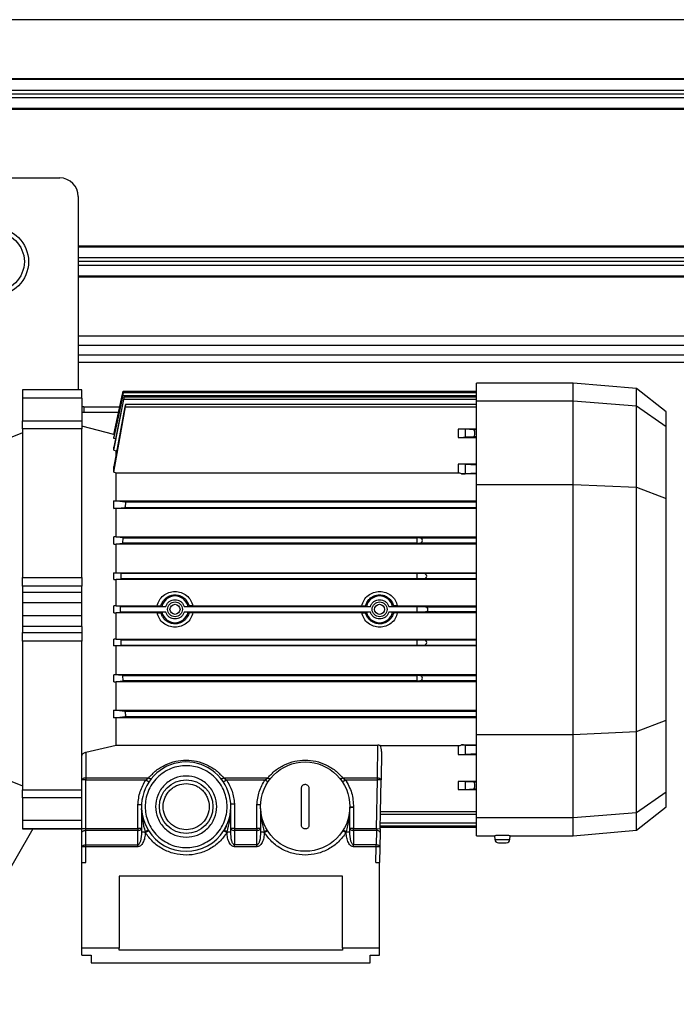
# Model space of a CAD drawing. Header units: millimetres. Extents: x 0 to 420, y 0 to 297.
# Tile 11 of 18: x 153 to 185, y 195 to 242. Entities that reach past the tile are written whole.
import ezdxf

# ---------------------------------------------------------------- set-up
doc = ezdxf.new("R2010")
doc.units = ezdxf.units.MM

msp = doc.modelspace()

# ---------------------------------------------------------------- linework, layer by layer
at = {"color": 7, "linetype": 'Continuous', "lineweight": 25}
for p, q in [((187.1359, 242.3905), (92.8641, 242.3905)), ((187.1359, 239.5498), (92.8641, 239.5498)), ((186.5983, 239.505), (93.4017, 239.505)), ((186.5983, 238.9852), (93.4017, 238.9852)), ((186.5983, 238.806), (93.4017, 238.806)), ((186.5983, 238.6268), (93.4017, 238.6268)), ((187.1359, 238.0622), (92.8641, 238.0622)), ((186.5983, 238.107), (93.4017, 238.107)), ((124.9452, 234.7735), (155.4133, 234.7735)), ((156.3094, 233.8773), (156.3094, 224.5756)), ((187.1359, 231.4847), (156.3094, 231.4847)), ((186.5983, 231.4399), (156.3094, 231.4399)), ((186.5983, 230.9201), (156.3094, 230.9201)), ((186.5983, 230.7409), (156.3094, 230.7409)), ((186.5983, 230.5617), (156.3094, 230.5617)), ((186.5983, 230.0419), (156.3094, 230.0419)), ((187.136, 229.9971), (156.3094, 229.9971)), ((187.136, 227.1564), (156.3094, 227.1564)), ((187.136, 226.7084), (156.3094, 226.7084)), ((156.3094, 226.2603), (209.8974, 226.2603)), ((156.3094, 225.9019), (209.8974, 225.9019)), ((180.1462, 224.8982), (175.4864, 224.8982)), ((175.4864, 224.0449), (175.4864, 224.8982)), ((183.1985, 224.6312), (180.1462, 224.8982)), ((180.1462, 224.0449), (180.1462, 224.8982)), ((156.4886, 224.5756), (153.621, 224.5756)), ((153.621, 224.5756), (153.621, 224.5709)), ((156.4886, 224.5709), (153.621, 224.5709)), ((153.621, 224.5709), (153.621, 224.1726)), ((156.4886, 224.5709), (156.4886, 224.5756)), ((156.4886, 224.1726), (156.4886, 224.5709)), ((158.4654, 224.486), (158.0254, 222.4164)), ((158.0254, 222.4148), (158.4394, 224.363)), ((158.0254, 222.23), (158.4566, 224.3019)), ((158.4484, 224.3019), (158.0254, 222.2939)), ((158.4618, 224.363), (158.4394, 224.363)), ((158.4566, 224.3019), (175.4864, 224.3019)), ((175.4864, 224.486), (158.465, 224.486)), ((175.4864, 224.4249), (158.4778, 224.4249)), ((184.6268, 223.5152), (183.1985, 224.6312)), ((183.1985, 223.8049), (183.1985, 224.6312)), ((156.4886, 224.1726), (153.621, 224.1726)), ((153.621, 224.1726), (153.621, 223.0838)), ((156.4886, 224.1726), (156.4886, 223.0838)), ((156.5782, 223.7512), (156.4886, 223.7437)), ((156.5782, 223.7512), (156.5782, 223.4823)), ((156.5782, 223.7512), (158.3092, 223.7512)), ((158.0254, 221.659), (158.504, 224.0976)), ((158.4874, 224.0976), (158.0254, 221.8065)), ((175.4864, 224.0976), (158.504, 224.0976)), ((175.4864, 224.2206), (158.5201, 224.2206)), ((175.4864, 223.8684), (158.5912, 223.8684)), ((175.4864, 224.0449), (180.1462, 224.0449)), ((175.4864, 220.0198), (175.4864, 224.0449)), ((180.1462, 220.0198), (180.1462, 224.0449)), ((180.1462, 224.0449), (183.1985, 223.8049)), ((183.1985, 219.8882), (183.1985, 223.8049)), ((183.1985, 223.8049), (184.6268, 222.7996)), ((158.252, 223.4823), (156.5782, 223.4823)), ((158.0254, 220.599), (158.5806, 223.7454)), ((158.5561, 223.7454), (158.0254, 220.875)), ((158.5806, 223.7454), (175.4864, 223.7454)), ((184.6268, 222.7996), (184.6268, 223.5152)), ((153.621, 223.0838), (156.4886, 223.0838)), ((153.621, 222.6935), (153.621, 223.0838)), ((156.4886, 223.0838), (156.4886, 222.6935)), ((158.0254, 222.4164), (156.4886, 222.8282)), ((153.621, 222.5009), (152.5457, 222.0665)), ((156.4886, 222.6935), (153.621, 222.6935)), ((153.621, 222.6935), (153.621, 215.5373)), ((156.4886, 215.5373), (156.4886, 222.6935)), ((158.0254, 222.4148), (158.0254, 222.4164)), ((158.0254, 222.4148), (158.0495, 222.4083)), ((175.4864, 222.6755), (174.6081, 222.6755)), ((174.6081, 222.6755), (174.6081, 222.282)), ((174.9449, 222.6709), (174.9449, 222.2867)), ((175.3515, 222.6489), (174.9449, 222.6709)), ((175.4864, 222.6489), (175.3515, 222.6489)), ((184.6268, 219.3396), (184.6268, 222.7996)), ((158.0254, 222.23), (158.0254, 222.2939)), ((158.1063, 222.2077), (158.0254, 222.23)), ((174.6081, 222.282), (175.4864, 222.282)), ((175.3491, 222.3085), (174.9449, 222.2867)), ((175.4864, 222.3085), (175.3491, 222.3085)), ((158.0254, 221.659), (158.0254, 221.8065)), ((158.0254, 221.659), (158.1274, 221.6287)), ((158.1274, 221.444), (158.1274, 221.6287)), ((158.1648, 221.6287), (158.1274, 221.6287)), ((175.4864, 220.9883), (174.6081, 220.9883)), ((174.6081, 220.9883), (174.6081, 220.5635)), ((174.9449, 220.9837), (174.9449, 220.5328)), ((174.9449, 220.9837), (175.4864, 220.9545)), ((158.0254, 220.599), (158.0254, 220.875)), ((158.1274, 220.5635), (158.0254, 220.599)), ((158.1274, 219.2255), (158.1274, 220.5635)), ((174.6081, 220.5635), (158.1274, 220.5635)), ((175.4864, 220.529), (174.7773, 220.529)), ((175.4864, 220.562), (174.9449, 220.5328)), ((175.4864, 220.0198), (180.1462, 220.0198)), ((175.4864, 207.983), (175.4864, 220.0198)), ((180.1462, 207.983), (180.1462, 220.0198)), ((180.1462, 220.0198), (183.1985, 219.8882)), ((183.1985, 208.1146), (183.1985, 219.8882)), ((183.1985, 219.8882), (184.6268, 219.3396)), ((158.0254, 219.2248), (158.1274, 219.2255)), ((158.0254, 218.8558), (158.0254, 219.2248)), ((158.5806, 219.163), (158.0254, 219.2248)), ((158.1274, 219.2255), (175.4864, 219.2255)), ((175.4864, 219.163), (158.5806, 219.163)), ((184.6268, 208.6632), (184.6268, 219.3396)), ((158.0254, 218.8558), (158.5561, 218.9121)), ((158.1274, 218.8551), (158.0254, 218.8558)), ((175.4864, 218.8551), (158.1274, 218.8551)), ((158.1274, 217.4909), (158.1274, 218.8551)), ((158.5561, 218.9121), (175.4864, 218.9121)), ((158.1274, 217.4909), (158.0254, 217.4903)), ((158.4742, 217.4454), (158.0254, 217.4903)), ((158.0254, 217.1466), (158.0254, 217.4903)), ((158.0254, 217.1466), (158.457, 217.1887)), ((158.0254, 217.1466), (158.1274, 217.146)), ((158.1274, 217.4909), (175.4864, 217.4909)), ((175.4864, 217.146), (158.1274, 217.146)), ((158.1274, 215.7631), (158.1274, 217.146)), ((158.457, 217.1887), (158.4742, 217.4454)), ((172.6188, 217.1887), (158.457, 217.1887)), ((158.4742, 217.4454), (172.6188, 217.4454)), ((172.6188, 217.4454), (172.6188, 217.1887)), ((172.7681, 217.4425), (172.6188, 217.4454)), ((172.6188, 217.1887), (172.7681, 217.1916)), ((172.7681, 217.4425), (175.4864, 217.4425)), ((175.4864, 217.1916), (172.7681, 217.1916)), ((158.0254, 215.7626), (158.1274, 215.7631)), ((158.3827, 215.7289), (158.0254, 215.7626)), ((158.0254, 215.4316), (158.0254, 215.7626)), ((158.1274, 215.7631), (175.4864, 215.7631)), ((158.3738, 215.4641), (158.3827, 215.7289)), ((172.6188, 215.7289), (158.3827, 215.7289)), ((172.6188, 215.7289), (172.6188, 215.4641)), ((172.9723, 215.7219), (172.6188, 215.7289)), ((175.4864, 215.7219), (172.9723, 215.7219)), ((153.621, 215.5373), (156.4886, 215.5373)), ((153.621, 215.1115), (153.621, 215.5373)), ((156.4886, 215.5373), (156.4886, 215.1115)), ((158.0254, 215.4316), (158.3738, 215.4641)), ((158.0254, 215.4316), (158.1274, 215.4311)), ((175.4864, 215.4311), (158.1274, 215.4311)), ((158.1274, 214.1656), (158.1274, 215.4311)), ((172.6188, 215.4641), (158.3738, 215.4641)), ((172.9723, 215.471), (172.6188, 215.4641)), ((175.4864, 215.471), (172.9723, 215.471)), ((156.4886, 215.1115), (153.621, 215.1115)), ((153.621, 215.1115), (153.621, 214.8197)), ((156.4886, 214.8197), (153.621, 214.8197)), ((153.621, 214.8197), (153.621, 214.3164)), ((156.4886, 214.8197), (156.4886, 215.1115)), ((156.4886, 214.3164), (156.4886, 214.8197)), ((156.4886, 214.3164), (153.621, 214.3164)), ((153.621, 214.3164), (153.621, 213.6864)), ((156.4886, 213.6864), (156.4886, 214.3164)), ((158.1274, 214.1656), (158.0254, 214.1651)), ((158.3513, 214.135), (158.0254, 214.1651)), ((158.0254, 213.8377), (158.0254, 214.1651)), ((158.0254, 213.8377), (158.3513, 213.8678)), ((158.0254, 213.8377), (158.1274, 213.8372)), ((158.1274, 214.1656), (160.1106, 214.1656)), ((160.1106, 213.8372), (158.1274, 213.8372)), ((158.1274, 212.5717), (158.1274, 213.8372)), ((158.3513, 214.135), (160.5253, 214.135)), ((158.3513, 213.8678), (158.3513, 214.135)), ((160.5253, 213.8678), (158.3513, 213.8678)), ((160.3414, 214.1383), (160.2923, 214.1623)), ((160.2923, 213.8405), (160.3414, 213.8644)), ((161.4131, 214.135), (170.3827, 214.135)), ((170.3827, 213.8678), (161.4131, 213.8678)), ((161.6462, 214.1623), (161.5971, 214.1383)), ((161.5971, 213.8644), (161.6462, 213.8405)), ((161.8278, 214.1656), (169.9679, 214.1656)), ((169.9679, 213.8372), (161.8278, 213.8372)), ((170.1987, 214.1383), (170.1496, 214.1623)), ((170.1496, 213.8405), (170.1987, 213.8644)), ((171.2704, 214.135), (172.6188, 214.135)), ((172.6188, 213.8678), (171.2704, 213.8678)), ((171.5035, 214.1623), (171.4544, 214.1383)), ((171.4544, 213.8644), (171.5035, 213.8405)), ((171.6851, 214.1656), (175.4864, 214.1656)), ((175.4864, 213.8372), (171.6851, 213.8372)), ((172.6188, 214.135), (172.6188, 213.8678)), ((172.6188, 214.135), (173.0335, 214.1268)), ((173.0335, 213.8759), (172.6188, 213.8678)), ((173.0335, 214.1268), (175.4864, 214.1268)), ((175.4864, 213.8759), (173.0335, 213.8759)), ((156.4886, 213.6864), (153.621, 213.6864)), ((153.621, 213.6864), (153.621, 213.183)), ((156.4886, 213.183), (156.4886, 213.6864)), ((156.4886, 213.183), (153.621, 213.183)), ((153.621, 213.183), (153.621, 212.8913)), ((153.621, 212.8913), (156.4886, 212.8913)), ((153.621, 212.4655), (153.621, 212.8913)), ((156.4886, 213.183), (156.4886, 212.8913)), ((156.4886, 212.8913), (156.4886, 212.4655)), ((156.4886, 212.4655), (153.621, 212.4655)), ((153.621, 212.4655), (153.621, 205.3092)), ((156.4886, 206.9657), (156.4886, 212.4655)), ((158.1274, 212.5717), (158.0254, 212.5712)), ((158.3738, 212.5387), (158.0254, 212.5712)), ((158.0254, 212.2402), (158.0254, 212.5712)), ((158.1274, 212.5717), (175.4864, 212.5717)), ((158.3738, 212.5387), (172.6188, 212.5387)), ((158.3827, 212.2739), (158.3738, 212.5387)), ((172.6188, 212.5387), (172.6188, 212.2739)), ((172.6188, 212.5387), (172.9723, 212.5317)), ((172.9723, 212.5317), (175.4864, 212.5317)), ((158.0254, 212.2402), (158.3827, 212.2739)), ((158.1274, 212.2396), (158.0254, 212.2402)), ((175.4864, 212.2396), (158.1274, 212.2396)), ((158.1274, 210.8567), (158.1274, 212.2396)), ((158.3827, 212.2739), (172.6188, 212.2739)), ((172.6188, 212.2739), (172.9723, 212.2809)), ((172.9723, 212.2809), (175.4864, 212.2809)), ((158.1274, 210.8567), (158.0254, 210.8562)), ((158.457, 210.8141), (158.0254, 210.8562)), ((158.0254, 210.5124), (158.0254, 210.8562)), ((158.0254, 210.5124), (158.4742, 210.5574)), ((158.0254, 210.5124), (158.1274, 210.5118)), ((158.1274, 210.8567), (175.4864, 210.8567)), ((175.4864, 210.5118), (158.1274, 210.5118)), ((158.1274, 209.1476), (158.1274, 210.5118)), ((158.457, 210.8141), (172.6188, 210.8141)), ((158.4742, 210.5574), (158.457, 210.8141)), ((172.6188, 210.5574), (158.4742, 210.5574)), ((172.7681, 210.8112), (172.6188, 210.8141)), ((172.6188, 210.8141), (172.6188, 210.5574)), ((172.6188, 210.5574), (172.7681, 210.5603)), ((172.7681, 210.8112), (175.4864, 210.8112)), ((175.4864, 210.5603), (172.7681, 210.5603)), ((158.0254, 209.147), (158.1274, 209.1476)), ((158.0254, 208.778), (158.0254, 209.147)), ((158.5561, 209.0906), (158.0254, 209.147)), ((158.1274, 209.1476), (175.4864, 209.1476)), ((175.4864, 209.0906), (158.5561, 209.0906)), ((158.0254, 208.778), (158.5806, 208.8398)), ((158.1274, 208.7773), (158.0254, 208.778)), ((175.4864, 208.7773), (158.1274, 208.7773)), ((158.1274, 207.4609), (158.1274, 208.7773)), ((158.5806, 208.8398), (175.4864, 208.8398)), ((183.1985, 208.1146), (184.6268, 208.6632)), ((184.6268, 205.2032), (184.6268, 208.6632)), ((180.1462, 207.983), (183.1985, 208.1146)), ((183.1985, 204.1979), (183.1985, 208.1146)), ((175.4864, 207.983), (180.1462, 207.983)), ((175.4864, 203.9579), (175.4864, 207.983)), ((180.1462, 203.9579), (180.1462, 207.983)), ((156.6678, 207.1184), (158.1274, 207.4609)), ((158.1274, 207.4609), (170.7443, 207.4609)), ((170.7168, 205.8883), (170.7443, 207.4609)), ((170.8497, 207.4392), (174.6081, 207.4392)), ((174.6081, 207.4392), (174.6081, 207.0144)), ((174.7773, 207.4738), (175.4864, 207.4738)), ((174.9449, 207.47), (174.9449, 207.0191)), ((174.9449, 207.47), (175.4864, 207.4408)), ((156.4886, 205.7987), (156.4886, 206.9657)), ((156.6678, 207.1184), (156.6678, 205.8883)), ((170.9198, 207.156), (170.896, 205.7955)), ((174.6081, 207.0144), (175.4864, 207.0144)), ((175.4864, 207.0483), (174.9449, 207.0191)), ((152.5457, 205.9363), (153.621, 205.5018)), ((156.6678, 205.7987), (156.4886, 205.7987)), ((156.4886, 203.4447), (156.4886, 205.7987)), ((156.6678, 205.8883), (156.6678, 205.7987)), ((156.6678, 205.8883), (159.7036, 205.8883)), ((156.6678, 203.4447), (156.6678, 205.7987)), ((156.6678, 205.7987), (159.5708, 205.7987)), ((159.5708, 205.7987), (159.7036, 205.8883)), ((159.5708, 205.7987), (159.7197, 205.699)), ((163.2941, 205.699), (163.443, 205.7987)), ((163.3102, 205.8883), (163.443, 205.7987)), ((163.3102, 205.8883), (165.4388, 205.8883)), ((163.443, 205.7987), (165.306, 205.7987)), ((165.306, 205.7987), (165.4388, 205.8883)), ((165.306, 205.7987), (165.4549, 205.699)), ((169.0292, 205.699), (169.1782, 205.7987)), ((169.0453, 205.8883), (169.1782, 205.7987)), ((169.0453, 205.8883), (170.7168, 205.8883)), ((169.1782, 205.7987), (170.7168, 205.7987)), ((170.6758, 203.4447), (170.7168, 205.7987)), ((170.855, 203.4416), (170.896, 205.7955)), ((153.621, 205.3092), (156.4886, 205.3092)), ((153.621, 204.9189), (153.621, 205.3092)), ((167.0628, 203.6064), (167.0628, 205.3986)), ((167.4213, 205.3986), (167.4213, 203.6064)), ((175.4864, 205.7207), (174.6081, 205.7207)), ((174.6081, 205.7207), (174.6081, 205.3273)), ((174.6081, 205.3273), (175.4864, 205.3273)), ((174.9449, 205.7161), (174.9449, 205.3319)), ((174.9449, 205.7161), (175.3491, 205.6943)), ((174.9449, 205.3319), (175.3515, 205.3539)), ((175.3491, 205.6943), (175.4864, 205.6943)), ((175.3515, 205.3539), (175.4864, 205.3539)), ((156.4886, 204.9189), (153.621, 204.9189)), ((153.621, 204.9189), (153.621, 203.8301)), ((184.6268, 205.2032), (183.1985, 204.1979)), ((184.6268, 204.4875), (184.6268, 205.2032)), ((159.1788, 203.4447), (159.1788, 204.5946)), ((159.358, 204.4104), (159.358, 203.2895)), ((163.6536, 203.2895), (163.6536, 204.366)), ((163.8328, 204.639), (163.8328, 203.4447)), ((164.9138, 203.4447), (164.9138, 204.5892)), ((165.093, 204.4158), (165.093, 203.2895)), ((169.5718, 204.4702), (169.3925, 204.4727)), ((169.3925, 203.2895), (169.3925, 204.4702)), ((169.3925, 204.4702), (169.5718, 204.4702)), ((169.5718, 204.4702), (169.5718, 203.4447)), ((183.1985, 203.3716), (184.6268, 204.4875)), ((170.867, 204.1343), (175.4864, 204.1343)), ((175.4864, 204.2573), (170.8692, 204.2573)), ((180.1462, 203.9579), (175.4864, 203.9579)), ((175.4864, 203.1046), (175.4864, 203.9579)), ((183.1985, 204.1979), (180.1462, 203.9579)), ((180.1462, 203.1046), (180.1462, 203.9579)), ((183.1985, 203.3716), (183.1985, 204.1979)), ((154.1176, 203.4272), (149.2439, 194.9857)), ((156.4886, 203.8301), (153.621, 203.8301)), ((153.621, 203.8301), (153.621, 203.4319)), ((156.4886, 203.4319), (153.621, 203.4319)), ((153.621, 203.4319), (153.621, 203.4272)), ((153.621, 203.4272), (156.4886, 203.4272)), ((156.4886, 203.4447), (156.6678, 203.4447)), ((156.6678, 203.3551), (156.6678, 203.4447)), ((156.6678, 203.4447), (159.1788, 203.4447)), ((159.358, 203.4447), (159.1788, 203.4447)), ((159.1788, 203.4447), (159.1788, 203.3551)), ((163.443, 203.5779), (163.3518, 203.3752)), ((163.8328, 203.4447), (163.6536, 203.4447)), ((163.8328, 203.4447), (163.8328, 203.3551)), ((163.8328, 203.4447), (164.9138, 203.4447)), ((165.093, 203.4447), (164.9138, 203.4447)), ((164.9138, 203.4447), (164.9138, 203.3551)), ((169.5718, 203.4447), (169.3925, 203.4447)), ((169.5718, 203.3551), (169.5718, 203.4447)), ((169.5718, 203.4447), (170.6758, 203.4447)), ((170.6758, 203.4447), (170.855, 203.4416)), ((170.8563, 203.5168), (175.4864, 203.5168)), ((170.8573, 203.5779), (175.4864, 203.5779)), ((175.4864, 203.7009), (170.8595, 203.7009)), ((180.1462, 203.1046), (183.1985, 203.3716)), ((156.4886, 202.5726), (156.4886, 203.2655)), ((156.6678, 202.6622), (156.6678, 203.3551)), ((159.1788, 203.3551), (156.6678, 203.3551)), ((159.1788, 202.6622), (159.1788, 203.3551)), ((159.358, 203.2895), (159.5274, 203.2895)), ((159.5274, 203.2895), (159.5369, 203.2584)), ((159.5369, 203.2584), (159.6885, 203.3541)), ((163.3234, 203.3511), (163.4748, 203.2551)), ((163.4853, 203.2895), (163.4748, 203.2551)), ((163.4853, 203.2895), (163.6536, 203.2895)), ((163.8328, 203.3551), (163.8328, 202.6622)), ((164.9138, 203.3551), (163.8328, 203.3551)), ((164.9138, 202.6622), (164.9138, 203.3551)), ((165.093, 203.2895), (165.2625, 203.2895)), ((165.2625, 203.2895), (165.2719, 203.2588)), ((165.2719, 203.2588), (165.4234, 203.3544)), ((169.0619, 203.3564), (169.2136, 203.2609)), ((169.2223, 203.2895), (169.2136, 203.2609)), ((169.2223, 203.2895), (169.3925, 203.2895)), ((169.5718, 203.3551), (169.5718, 202.6622)), ((170.6726, 203.3551), (169.5718, 203.3551)), ((170.6726, 203.3551), (170.6605, 202.6622)), ((170.8518, 203.2624), (170.8397, 202.5695)), ((175.4864, 203.1046), (176.3721, 203.1046)), ((176.3672, 203.1044), (176.375, 202.9265)), ((176.375, 202.9265), (177.1069, 202.9265)), ((177.1069, 202.9265), (177.1146, 203.1044)), ((177.11, 203.1046), (180.1462, 203.1046)), ((156.6678, 202.5726), (156.4886, 202.5726)), ((156.4886, 201.8141), (156.4886, 202.5726)), ((156.6678, 202.5726), (156.6678, 202.6622)), ((156.6678, 202.6622), (159.1788, 202.6622)), ((156.6678, 201.8141), (156.6678, 202.5726)), ((159.1788, 202.5726), (156.6678, 202.5726)), ((159.1788, 202.5726), (159.1788, 202.6622)), ((164.9138, 202.6622), (163.8328, 202.6622)), ((163.8328, 202.5726), (163.8328, 202.6622)), ((164.9138, 202.5726), (163.8328, 202.5726)), ((164.9138, 202.5726), (164.9138, 202.6622)), ((169.5718, 202.5726), (169.5718, 202.6622)), ((170.6605, 202.6622), (169.5718, 202.6622)), ((170.6605, 202.5726), (169.5718, 202.5726)), ((170.6473, 201.8141), (170.6605, 202.5726)), ((170.8397, 202.5695), (170.8265, 201.8141)), ((156.4886, 197.6883), (156.4886, 201.8141)), ((156.4886, 201.8141), (156.6678, 201.8141)), ((170.6473, 201.8141), (170.8265, 201.8141)), ((170.8265, 197.6883), (170.8265, 201.8141)), ((169.0343, 201.151), (158.2809, 201.151)), ((158.2809, 201.151), (158.2809, 197.6883)), ((169.0343, 197.6883), (169.0343, 201.151)), ((158.2809, 197.6883), (156.4886, 197.6883)), ((156.4886, 197.3528), (156.4886, 197.6883)), ((158.2809, 197.5942), (158.2809, 197.6883)), ((170.8265, 197.6883), (169.0343, 197.6883)), ((169.0343, 197.6883), (169.0343, 197.5942)), ((170.8265, 197.3528), (170.8265, 197.6883)), ((156.4886, 197.3528), (156.9367, 197.3528)), ((156.9367, 197.3528), (156.9367, 196.9751)), ((169.0343, 197.5942), (158.2809, 197.5942)), ((170.3785, 197.3528), (170.8265, 197.3528)), ((170.3785, 196.9751), (170.3785, 197.3528)), ((156.9367, 196.9751), (170.3785, 196.9751))]:
    msp.add_line(p, q, dxfattribs=at)
at = {"color": 7, "linetype": 'Continuous', "lineweight": 25, "flags": 128}
for points in [[(156.5782, 223.4823), (156.5258, 223.4772), (156.4886, 223.467)], [(156.4886, 205.7987), (156.4921, 205.8161), (156.5023, 205.833), (156.5188, 205.8484), (156.5411, 205.862), (156.5683, 205.8732), (156.5993, 205.8815), (156.6329, 205.8866), (156.6678, 205.8883)], [(159.7036, 205.8883), (159.7264, 205.8754), (159.7485, 205.865), (159.7696, 205.8574), (159.7891, 205.8527), (159.8065, 205.8511), (159.8214, 205.8525), (159.8335, 205.857), (159.8423, 205.8644)], [(163.1714, 205.8644), (163.1803, 205.857), (163.1924, 205.8525), (163.2073, 205.8511), (163.2247, 205.8527), (163.2442, 205.8574), (163.2652, 205.865), (163.2874, 205.8754), (163.3102, 205.8883)], [(165.4388, 205.8883), (165.4615, 205.8754), (165.4837, 205.865), (165.5048, 205.8574), (165.5243, 205.8527), (165.5417, 205.8511), (165.5566, 205.8525), (165.5686, 205.857), (165.5775, 205.8644)], [(168.9066, 205.8644), (168.9155, 205.857), (168.9275, 205.8525), (168.9424, 205.8511), (168.9598, 205.8527), (168.9793, 205.8574), (169.0004, 205.865), (169.0226, 205.8754), (169.0453, 205.8883)], [(159.1788, 203.3551), (159.2138, 203.3568), (159.2474, 203.3619), (159.2784, 203.3702), (159.3055, 203.3814), (159.3278, 203.3949), (159.3444, 203.4104), (159.3546, 203.4273), (159.358, 203.4447)], [(163.6536, 203.4447), (163.657, 203.4273), (163.6672, 203.4104), (163.6838, 203.3949), (163.7061, 203.3814), (163.7332, 203.3702), (163.7642, 203.3619), (163.7978, 203.3568), (163.8328, 203.3551)], [(164.9138, 203.3551), (164.9487, 203.3568), (164.9824, 203.3619), (165.0133, 203.3702), (165.0405, 203.3814), (165.0628, 203.3949), (165.0793, 203.4104), (165.0895, 203.4273), (165.093, 203.4447)], [(169.3925, 203.4447), (169.396, 203.4273), (169.4062, 203.4104), (169.4227, 203.3949), (169.445, 203.3814), (169.4722, 203.3702), (169.5032, 203.3619), (169.5368, 203.3568), (169.5718, 203.3551)], [(156.4886, 203.2655), (156.4921, 203.283), (156.5023, 203.2998), (156.5188, 203.3153), (156.5411, 203.3289), (156.5683, 203.34), (156.5993, 203.3483), (156.6329, 203.3534), (156.6678, 203.3551)], [(170.8518, 203.2624), (170.8487, 203.28), (170.8386, 203.2971), (170.8222, 203.3129), (170.7999, 203.3269), (170.7727, 203.3385), (170.7416, 203.3473), (170.7078, 203.3529), (170.6726, 203.3551)], [(156.4886, 202.5726), (156.4921, 202.5901), (156.5023, 202.6069), (156.5188, 202.6224), (156.5411, 202.636), (156.5683, 202.6471), (156.5993, 202.6554), (156.6329, 202.6605), (156.6678, 202.6622)]]:
    msp.add_lwpolyline(points, dxfattribs=at)
at = {"color": 7, "linetype": 'Continuous', "lineweight": 25}
for centre, radius in [((152.2769, 230.7409), 1.6354), ((152.2769, 230.7409), 1.4338), ((160.9692, 214.0014), 0.3584), ((170.8265, 214.0014), 0.3584), ((160.9692, 214.0014), 0.242), ((170.8265, 214.0014), 0.242), ((167.2421, 204.5025), 2.1507), ((161.5069, 204.5025), 1.2904)]:
    msp.add_circle(centre, radius, dxfattribs=at)
for centre, radius, start, end in [((155.4133, 233.8773), 0.8961, 0, 90), ((174.6582, 230.8901), 8.6082, 269.66644, 271.90873), ((174.7536, 225.278), 4.7491, 270.2863, 272.30906), ((172.7656, 217.317), 0.1255, 271.12503, 88.87497), ((172.9699, 215.5965), 0.1255, 271.12503, 88.87497), ((160.9692, 214.0014), 0.6426, 12.3046, 167.6954), ((170.8265, 214.0014), 0.6426, 12.3046, 167.6954), ((160.9692, 214.0014), 0.6426, 192.3046, 347.6954), ((170.8265, 214.0014), 0.6426, 192.3046, 347.6954), ((173.031, 214.0014), 0.1255, 271.12503, 88.87497), ((172.9699, 212.4063), 0.1255, 271.12503, 88.87497), ((172.7656, 210.6857), 0.1255, 271.12503, 88.87497), ((174.7536, 202.7248), 4.7491, 87.69094, 89.71371), ((161.5069, 204.5025), 2.1507, 328.62672, 212.27271), ((174.6582, 197.1127), 8.6082, 88.09127, 90.33356), ((169.5718, 204.4702), 0.1792, 179.20588, 180), ((158.7943, 204.5713), 1.4767, 299.76797, 306.40356), ((161.5069, 204.5025), 2.1507, 327.63062, 328.62672), ((164.1371, 204.4373), 1.32, 233.02165, 240.40619), ((164.5206, 204.5858), 1.4936, 299.78479, 306.34841), ((170.0277, 204.6904), 1.6159, 234.01629, 240.10359), ((161.5069, 204.5025), 2.1507, 212.27271, 327.63062), ((176.5541, 202.9343), 0.1792, 182.5, 270), ((176.9278, 202.9343), 0.1792, 270, 357.5)]:
    msp.add_arc(centre, radius, start, end, dxfattribs=at)
for centre, major_axis, ratio, start_param, end_param in [((174.6081, 222.6685), (0.3584, 0), 0.0196477, 0.3490659, 1.5707963), ((175.3491, 222.4787), (0.0014, 0.1703), 0.3638787, 3.1642237, 6.2665488), ((174.6081, 220.9813), (0.3584, 0), 0.0196477, 0.3490659, 1.5707963), ((170.7406, 207.159), (0.0061, 0.3466), 0.5169479, 4.7127941, 5.662857), ((174.6081, 207.0215), (0.3584, 0), 0.0196477, 4.712389, 5.9341195), ((174.6081, 205.3343), (0.3584, 0), 0.0196477, 4.712389, 5.9341195), ((175.3491, 205.5241), (-0.0014, 0.1703), 0.3638787, 3.1582292, 6.2605543)]:
    msp.add_ellipse(centre, major_axis=major_axis, ratio=ratio, start_param=start_param, end_param=end_param, dxfattribs=at)
for points, knots in [([(158.4394, 224.363), (158.4424, 224.3773), (158.4485, 224.4059), (158.4565, 224.4437), (158.4622, 224.471), (158.4652, 224.4853), (158.4651, 224.4845), (158.465, 224.4843)], [0, 0, 0, 0, 0.22349613, 0.44707801, 0.66815962, 0.88456472, 1, 1, 1, 1]), ([(158.4566, 224.3019), (158.4595, 224.3161), (158.4653, 224.3446), (158.4724, 224.3821), (158.4771, 224.41), (158.4789, 224.4249), (158.4778, 224.4259), (158.4738, 224.4131), (158.4675, 224.388), (158.4594, 224.3528), (158.4527, 224.3221), (158.449, 224.3049), (158.4484, 224.3019)], [0, 0, 0, 0, 0.1110068, 0.2220713, 0.3315766, 0.4387605, 0.5443701, 0.6497764, 0.7563828, 0.8651051, 0.9760186, 1, 1, 1, 1]), ([(158.504, 224.0976), (158.5068, 224.1117), (158.5122, 224.14), (158.5182, 224.1774), (158.5216, 224.2052), (158.522, 224.2204), (158.5195, 224.2218), (158.5144, 224.2094), (158.5072, 224.1845), (158.4985, 224.1493), (158.4916, 224.1183), (158.488, 224.1008), (158.4874, 224.0976)], [0, 0, 0, 0, 0.1100306, 0.2201286, 0.32851, 0.43481, 0.5401323, 0.6459365, 0.7534549, 0.8632429, 0.9749291, 1, 1, 1, 1]), ([(158.5806, 223.7454), (158.5831, 223.7595), (158.588, 223.7876), (158.5928, 223.8248), (158.5949, 223.8526), (158.5939, 223.868), (158.5902, 223.8697), (158.584, 223.8577), (158.576, 223.8329), (158.567, 223.7977), (158.5602, 223.7664), (158.5567, 223.7487), (158.5561, 223.7454)], [0, 0, 0, 0, 0.108956, 0.2179819, 0.3253129, 0.4309863, 0.5363406, 0.6427986, 0.7513302, 0.8620825, 0.9742574, 1, 1, 1, 1]), ([(174.7773, 220.529), (174.7483, 220.5398), (174.6958, 220.5593), (174.6352, 220.5622), (174.6081, 220.5635)], [0, 0, 0, 0, 0.5530097, 1, 1, 1, 1]), ([(158.5561, 218.9121), (158.559, 218.9139), (158.5648, 218.9173), (158.5741, 218.9405), (158.5827, 218.9741), (158.5894, 219.0153), (158.5936, 219.0587), (158.5949, 219.099), (158.5932, 219.1322), (158.5888, 219.1549), (158.584, 219.1623), (158.581, 219.1629), (158.5806, 219.163)], [0, 0, 0, 0, 0.11200153, 0.22398025, 0.33631397, 0.44756917, 0.55664411, 0.66345717, 0.76891446, 0.87443919, 0.98138221, 1, 1, 1, 1]), ([(160.1106, 214.1656), (160.1403, 214.2614), (160.1996, 214.4529), (160.4061, 214.6794), (160.6701, 214.8257), (160.9695, 214.8768), (161.2687, 214.8255), (161.5326, 214.6792), (161.7388, 214.4528), (161.7981, 214.2614), (161.8278, 214.1656)], [0, 0, 0, 0, 0.1251145, 0.250061, 0.375118, 0.5001026, 0.6250954, 0.750048, 0.8748836, 1, 1, 1, 1]), ([(169.9679, 214.1656), (169.9979, 214.2614), (170.0579, 214.4529), (170.2638, 214.6802), (170.5286, 214.8255), (170.8276, 214.8771), (171.1264, 214.8248), (171.3906, 214.6791), (171.5957, 214.452), (171.6554, 214.261), (171.6851, 214.1656)], [0, 0, 0, 0, 0.1252585, 0.2505273, 0.3754608, 0.5004039, 0.6253524, 0.7502542, 0.8751916, 1, 1, 1, 1]), ([(160.2923, 214.1623), (160.3151, 214.2329), (160.3382, 214.3043), (160.3777, 214.3686), (160.381, 214.374), (160.3925, 214.392), (160.438, 214.457), (160.5512, 214.5736), (160.745, 214.6758), (160.9778, 214.7107), (161.2025, 214.6726), (161.3956, 214.5662), (161.5282, 214.4275), (161.608, 214.2926), (161.6343, 214.2028), (161.6462, 214.1623)], [0, 0, 0, 0, 0.1187954, 0.1199514, 0.1220504, 0.129077, 0.1544434, 0.250232, 0.3888519, 0.4999366, 0.6247842, 0.7496435, 0.8491867, 0.9320548, 1, 1, 1, 1]), ([(160.5253, 214.135), (160.5434, 214.1797), (160.5804, 214.2717), (160.6882, 214.38), (160.8223, 214.4495), (160.9692, 214.4724), (161.1162, 214.4495), (161.2502, 214.38), (161.358, 214.2717), (161.3951, 214.1797), (161.4131, 214.135)], [0, 0, 0, 0, 0.1217524, 0.25, 0.3782476, 0.5, 0.6217524, 0.75, 0.8782476, 1, 1, 1, 1]), ([(170.1496, 214.1623), (170.1758, 214.2384), (170.2267, 214.3861), (170.3945, 214.565), (170.601, 214.6754), (170.8342, 214.711), (171.0528, 214.6738), (171.2644, 214.5608), (171.4288, 214.3857), (171.4806, 214.2307), (171.5035, 214.1623)], [0, 0, 0, 0, 0.1288736, 0.2500599, 0.3869086, 0.5002671, 0.625285, 0.7377931, 0.8841379, 1, 1, 1, 1]), ([(170.3827, 214.135), (170.4007, 214.1797), (170.4378, 214.2717), (170.5456, 214.38), (170.6796, 214.4495), (170.8265, 214.4724), (170.9735, 214.4495), (171.1075, 214.38), (171.2153, 214.2717), (171.2524, 214.1797), (171.2704, 214.135)], [0, 0, 0, 0, 0.1217524, 0.25, 0.3782476, 0.5, 0.6217524, 0.75, 0.8782476, 1, 1, 1, 1]), ([(160.1106, 214.1656), (160.1314, 214.1656), (160.1731, 214.1655), (160.2284, 214.1649), (160.2695, 214.164), (160.2888, 214.163), (160.2914, 214.1624), (160.2923, 214.1623)], [0, 0, 0, 0, 0.2267443, 0.4535677, 0.6779568, 0.8969414, 1, 1, 1, 1]), ([(160.1106, 213.8372), (160.1314, 213.8372), (160.1731, 213.8373), (160.2284, 213.8379), (160.2695, 213.8388), (160.2889, 213.8397), (160.2915, 213.8403), (160.2923, 213.8405)], [0, 0, 0, 0, 0.2268006, 0.453681, 0.6781111, 0.8970802, 1, 1, 1, 1]), ([(161.8278, 213.8372), (161.7981, 213.7413), (161.7388, 213.5499), (161.5324, 213.3234), (161.2683, 213.177), (160.969, 213.1259), (160.6698, 213.1772), (160.4059, 213.3235), (160.1996, 213.55), (160.1403, 213.7414), (160.1106, 213.8372)], [0, 0, 0, 0, 0.1251145, 0.250061, 0.375118, 0.5001026, 0.6250954, 0.750048, 0.8748836, 1, 1, 1, 1]), ([(161.6462, 213.8405), (161.6245, 213.7727), (161.6019, 213.7024), (161.5616, 213.6355), (161.5489, 213.6151), (161.5025, 213.5478), (161.3881, 213.4296), (161.1933, 213.327), (160.9642, 213.2926), (160.7394, 213.3288), (160.5458, 213.4347), (160.3772, 213.605), (160.324, 213.7525), (160.2923, 213.8405)], [0, 0, 0, 0, 0.11405107, 0.11829133, 0.12619953, 0.15301753, 0.250455, 0.38925175, 0.50033689, 0.61952974, 0.75020935, 0.85087666, 1, 1, 1, 1]), ([(160.3414, 214.1383), (160.3441, 214.1379), (160.3496, 214.1372), (160.3821, 214.1362), (160.4287, 214.1354), (160.4792, 214.135), (160.5124, 214.135), (160.5253, 214.135)], [0, 0, 0, 0, 0.2131092, 0.4261681, 0.6407577, 0.8599293, 1, 1, 1, 1]), ([(160.5253, 213.8678), (160.504, 213.8678), (160.4614, 213.8677), (160.405, 213.867), (160.3637, 213.8661), (160.3448, 213.8652), (160.3422, 213.8646), (160.3414, 213.8644)], [0, 0, 0, 0, 0.2299934, 0.4602674, 0.6836794, 0.9006242, 1, 1, 1, 1]), ([(161.4131, 213.8678), (161.3951, 213.823), (161.358, 213.7311), (161.2502, 213.6228), (161.1162, 213.5533), (160.9692, 213.5303), (160.8223, 213.5533), (160.6882, 213.6228), (160.5804, 213.7311), (160.5434, 213.823), (160.5253, 213.8678)], [0, 0, 0, 0, 0.1217524, 0.25, 0.3782476, 0.5, 0.6217524, 0.75, 0.8782476, 1, 1, 1, 1]), ([(161.4131, 214.135), (161.4344, 214.135), (161.4771, 214.1351), (161.5335, 214.1357), (161.5747, 214.1366), (161.5937, 214.1376), (161.5962, 214.1381), (161.5971, 214.1383)], [0, 0, 0, 0, 0.2299934, 0.4602674, 0.6836794, 0.9006242, 1, 1, 1, 1]), ([(161.5971, 213.8644), (161.5943, 213.8648), (161.5888, 213.8656), (161.5563, 213.8666), (161.5098, 213.8674), (161.4592, 213.8678), (161.426, 213.8678), (161.4131, 213.8678)], [0, 0, 0, 0, 0.2131092, 0.4261681, 0.6407577, 0.8599293, 1, 1, 1, 1]), ([(161.8278, 214.1656), (161.807, 214.1656), (161.7654, 214.1655), (161.71, 214.1649), (161.6689, 214.164), (161.6496, 214.163), (161.647, 214.1624), (161.6461, 214.1623)], [0, 0, 0, 0, 0.2267929, 0.4536656, 0.6780906, 0.8970617, 1, 1, 1, 1]), ([(161.8278, 213.8372), (161.807, 213.8372), (161.7654, 213.8373), (161.71, 213.8379), (161.6689, 213.8388), (161.6496, 213.8397), (161.647, 213.8403), (161.6461, 213.8405)], [0, 0, 0, 0, 0.226793, 0.4536658, 0.67809, 0.8970612, 1, 1, 1, 1]), ([(169.9679, 214.1656), (169.9888, 214.1656), (170.0304, 214.1655), (170.0857, 214.1649), (170.1268, 214.164), (170.1461, 214.163), (170.1488, 214.1624), (170.1496, 214.1623)], [0, 0, 0, 0, 0.2267497, 0.4535787, 0.6779703, 0.8969531, 1, 1, 1, 1]), ([(169.9679, 213.8372), (169.9888, 213.8372), (170.0304, 213.8373), (170.0858, 213.8379), (170.1269, 213.8388), (170.1462, 213.8397), (170.1488, 213.8403), (170.1496, 213.8405)], [0, 0, 0, 0, 0.226803, 0.4536858, 0.678117, 0.8970857, 1, 1, 1, 1]), ([(171.6851, 213.8372), (171.6552, 213.7416), (171.5954, 213.5505), (171.3901, 213.3232), (171.1255, 213.1778), (170.8264, 213.1256), (170.5273, 213.178), (170.2628, 213.3233), (170.0576, 213.5506), (169.9978, 213.7417), (169.9679, 213.8372)], [0, 0, 0, 0, 0.1249503, 0.2500162, 0.3750407, 0.5000812, 0.6251103, 0.7500908, 0.8750786, 1, 1, 1, 1]), ([(171.5035, 213.8405), (171.4813, 213.7716), (171.4584, 213.7003), (171.4173, 213.6329), (171.4047, 213.6129), (171.3587, 213.5467), (171.2449, 213.4293), (171.0507, 213.327), (170.8223, 213.2927), (170.5979, 213.3285), (170.4125, 213.4284), (170.2876, 213.5532), (170.1996, 213.6825), (170.1681, 213.7821), (170.1496, 213.8405)], [0, 0, 0, 0, 0.1158291, 0.1198856, 0.1275912, 0.1539479, 0.250245, 0.388904, 0.4999778, 0.6176111, 0.749693, 0.8323189, 0.9016118, 1, 1, 1, 1]), ([(170.1987, 214.1383), (170.2015, 214.1379), (170.207, 214.1372), (170.2395, 214.1362), (170.286, 214.1354), (170.3366, 214.135), (170.3697, 214.135), (170.3827, 214.135)], [0, 0, 0, 0, 0.21310923, 0.42616812, 0.64075775, 0.85992929, 1, 1, 1, 1]), ([(170.3827, 213.8678), (170.3614, 213.8678), (170.3187, 213.8677), (170.2623, 213.867), (170.2211, 213.8661), (170.2021, 213.8652), (170.1995, 213.8646), (170.1987, 213.8644)], [0, 0, 0, 0, 0.2299934, 0.4602674, 0.6836794, 0.9006242, 1, 1, 1, 1]), ([(171.2704, 213.8678), (171.2524, 213.823), (171.2153, 213.7311), (171.1075, 213.6228), (170.9735, 213.5533), (170.8265, 213.5303), (170.6796, 213.5533), (170.5456, 213.6228), (170.4378, 213.7311), (170.4007, 213.823), (170.3827, 213.8678)], [0, 0, 0, 0, 0.1217524, 0.25, 0.3782476, 0.5, 0.6217524, 0.75, 0.8782476, 1, 1, 1, 1]), ([(171.2704, 214.135), (171.2917, 214.135), (171.3344, 214.1351), (171.3908, 214.1357), (171.432, 214.1366), (171.451, 214.1376), (171.4536, 214.1381), (171.4544, 214.1383)], [0, 0, 0, 0, 0.2299934, 0.4602674, 0.6836794, 0.9006242, 1, 1, 1, 1]), ([(171.4544, 213.8644), (171.4516, 213.8648), (171.4461, 213.8656), (171.4136, 213.8666), (171.3671, 213.8674), (171.3165, 213.8678), (171.2834, 213.8678), (171.2704, 213.8678)], [0, 0, 0, 0, 0.21310923, 0.42616812, 0.64075775, 0.85992929, 1, 1, 1, 1]), ([(171.6851, 213.8372), (171.6643, 213.8372), (171.6227, 213.8373), (171.5673, 213.8379), (171.5262, 213.8388), (171.5069, 213.8397), (171.5043, 213.8403), (171.5034, 213.8405)], [0, 0, 0, 0, 0.2268236, 0.4537273, 0.6781741, 0.8971369, 1, 1, 1, 1]), ([(171.6851, 214.1656), (171.6643, 214.1656), (171.6227, 214.1655), (171.5674, 214.1649), (171.5263, 214.164), (171.507, 214.163), (171.5043, 214.1624), (171.5035, 214.1623)], [0, 0, 0, 0, 0.22673316, 0.45354539, 0.67792482, 0.89691231, 1, 1, 1, 1]), ([(158.5806, 208.8398), (158.5831, 208.8414), (158.588, 208.8447), (158.5928, 208.8671), (158.5949, 208.8995), (158.5939, 208.939), (158.5902, 208.981), (158.584, 209.0214), (158.576, 209.056), (158.567, 209.0808), (158.5602, 209.0897), (158.5567, 209.0905), (158.5561, 209.0906)], [0, 0, 0, 0, 0.10895599, 0.21798189, 0.3253129, 0.43098632, 0.53634055, 0.64279863, 0.75133021, 0.86208251, 0.97425739, 1, 1, 1, 1]), ([(170.8497, 207.4392), (170.8325, 207.4458), (170.8, 207.4582), (170.7621, 207.4601), (170.7443, 207.4609)], [0, 0, 0, 0, 0.5309649, 1, 1, 1, 1]), ([(174.6081, 207.4392), (174.6416, 207.4412), (174.7023, 207.4449), (174.7541, 207.4649), (174.7773, 207.4738)], [0, 0, 0, 0, 0.5514379, 1, 1, 1, 1]), ([(156.4886, 206.9657), (156.4906, 206.9784), (156.4946, 207.0039), (156.525, 207.0438), (156.5701, 207.0798), (156.6207, 207.1054), (156.6547, 207.1148), (156.6678, 207.1184)], [0, 0, 0, 0, 0.2094099, 0.418533, 0.6349547, 0.8594456, 1, 1, 1, 1]), ([(159.7036, 205.8883), (159.8184, 206.0122), (160.0472, 206.2591), (160.4953, 206.5324), (160.9893, 206.7046), (161.5069, 206.7615), (162.0245, 206.7046), (162.5185, 206.5324), (162.9665, 206.2591), (163.1954, 206.0122), (163.3102, 205.8883)], [0, 0, 0, 0, 0.1285703, 0.2562663, 0.3805676, 0.5, 0.6194324, 0.7437337, 0.8714297, 1, 1, 1, 1]), ([(165.4388, 205.8883), (165.5536, 206.0122), (165.7824, 206.2591), (166.2304, 206.5324), (166.7244, 206.7046), (167.2421, 206.7615), (167.7597, 206.7046), (168.2537, 206.5324), (168.7017, 206.2591), (168.9305, 206.0122), (169.0453, 205.8883)], [0, 0, 0, 0, 0.1285703, 0.2562663, 0.3805676, 0.5, 0.6194324, 0.7437337, 0.8714297, 1, 1, 1, 1]), ([(161.5069, 202.531), (161.3867, 202.5374), (161.139, 202.5506), (160.7715, 202.6603), (160.4182, 202.8422), (160.1029, 203.0986), (159.8468, 203.4138), (159.6638, 203.7671), (159.5581, 204.1346), (159.5244, 204.5025), (159.5581, 204.8704), (159.6638, 205.2379), (159.8468, 205.5912), (160.1029, 205.9065), (160.4182, 206.1626), (160.7715, 206.3456), (161.139, 206.4512), (161.5069, 206.485), (161.8748, 206.4512), (162.2423, 206.3456), (162.5956, 206.1626), (162.9109, 205.9065), (163.167, 205.5912), (163.35, 205.2379), (163.4556, 204.8704), (163.4894, 204.5025), (163.4556, 204.1346), (163.35, 203.7671), (163.167, 203.4138), (162.9109, 203.0986), (162.5956, 202.8422), (162.2423, 202.6603), (161.8748, 202.5506), (161.6271, 202.5374), (161.5069, 202.531)], [0, 0, 0, 0, 0.029129, 0.0600028, 0.0921602, 0.125, 0.1578398, 0.1899972, 0.220871, 0.25, 0.279129, 0.3100028, 0.3421602, 0.375, 0.4078398, 0.4399972, 0.470871, 0.5, 0.529129, 0.5600028, 0.5921602, 0.625, 0.6578398, 0.6899972, 0.720871, 0.75, 0.779129, 0.8100028, 0.8421602, 0.875, 0.9078398, 0.9399972, 0.970871, 1, 1, 1, 1]), ([(161.5069, 203.0329), (161.322, 203.0525), (161.0377, 203.0827), (160.6954, 203.266), (160.4603, 203.4556), (160.2694, 203.6911), (160.0919, 204.0332), (160.0018, 204.5025), (160.0919, 204.9717), (160.2694, 205.314), (160.4603, 205.5491), (160.6954, 205.74), (161.0377, 205.9175), (161.5069, 206.0076), (161.9761, 205.9175), (162.3184, 205.74), (162.5535, 205.5491), (162.7444, 205.314), (162.9219, 204.9717), (163.012, 204.5025), (162.9219, 204.0332), (162.7444, 203.6911), (162.5535, 203.4556), (162.3184, 203.266), (161.9761, 203.0827), (161.6918, 203.0525), (161.5069, 203.0329)], [0, 0, 0, 0, 0.0598642, 0.0920902, 0.125, 0.1579098, 0.1901358, 0.25, 0.3098642, 0.3420902, 0.375, 0.4079098, 0.4401358, 0.5, 0.5598642, 0.5920902, 0.625, 0.6579098, 0.6901358, 0.75, 0.8098642, 0.8420902, 0.875, 0.9079098, 0.9401358, 1, 1, 1, 1]), ([(161.5069, 205.6137), (161.3671, 205.5988), (161.1521, 205.576), (160.8933, 205.4375), (160.7156, 205.294), (160.5712, 205.116), (160.437, 204.8573), (160.3689, 204.5025), (160.437, 204.1477), (160.5712, 203.8889), (160.7156, 203.7112), (160.8933, 203.5668), (161.1521, 203.4326), (161.5069, 203.3645), (161.8617, 203.4326), (162.1205, 203.5668), (162.2982, 203.7112), (162.4426, 203.8889), (162.5768, 204.1477), (162.6449, 204.5025), (162.5768, 204.8573), (162.4426, 205.116), (162.2982, 205.294), (162.1205, 205.4375), (161.8617, 205.576), (161.6467, 205.5988), (161.5069, 205.6137)], [0, 0, 0, 0, 0.0598642, 0.0920902, 0.125, 0.1579098, 0.1901358, 0.25, 0.3098642, 0.3420902, 0.375, 0.4079098, 0.4401358, 0.5, 0.5598642, 0.5920902, 0.625, 0.6579098, 0.6901358, 0.75, 0.8098642, 0.8420902, 0.875, 0.9079098, 0.9401358, 1, 1, 1, 1]), ([(167.0628, 205.3986), (167.0648, 205.4188), (167.0688, 205.4592), (167.0998, 205.5129), (167.1455, 205.5537), (167.2024, 205.5769), (167.2635, 205.58), (167.3222, 205.5627), (167.372, 205.527), (167.407, 205.4769), (167.4202, 205.4313), (167.4211, 205.4049), (167.4213, 205.3986)], [0, 0, 0, 0, 0.10769187, 0.21538775, 0.32296703, 0.430302, 0.5374094, 0.64440594, 0.75145626, 0.85870108, 0.9661963, 1, 1, 1, 1]), ([(159.358, 204.591), (159.3564, 204.5911), (159.3529, 204.5912), (159.3269, 204.5918), (159.2943, 204.5924), (159.2616, 204.5931), (159.2223, 204.5938), (159.1936, 204.5944), (159.1788, 204.5946)], [0, 0, 0, 0, 0.1940084, 0.4248613, 0.5547154, 0.6938612, 0.842292, 1, 1, 1, 1]), ([(159.3615, 204.3535), (159.3613, 204.356), (159.3603, 204.3678), (159.3594, 204.3852), (159.3585, 204.4034), (159.3582, 204.4107), (159.358, 204.414)], [0, 0, 0, 0, 0.1151831, 0.5311108, 0.7840106, 1, 1, 1, 1]), ([(159.358, 204.4104), (159.358, 204.4103), (159.358, 204.4103), (159.358, 204.4097), (159.3581, 204.4074), (159.3583, 204.3974), (159.3588, 204.3757), (159.3601, 204.3327), (159.3621, 204.2791), (159.365, 204.2372), (159.3663, 204.2189)], [0, 0, 0, 0, 0.0043679, 0.0091466, 0.0208028, 0.0556747, 0.1793985, 0.3595329, 0.7198206, 1, 1, 1, 1]), ([(163.6434, 204.1864), (163.6473, 204.2377), (163.6512, 204.2896), (163.6528, 204.3421), (163.653, 204.3478), (163.6531, 204.3546), (163.6533, 204.3603), (163.6534, 204.3635), (163.6536, 204.3657), (163.6536, 204.3659), (163.6536, 204.366)], [0, 0, 0, 0, 0.8183535, 0.8285774, 0.8618947, 0.9129963, 0.9392712, 0.9613665, 0.9808638, 1, 1, 1, 1]), ([(163.6536, 204.6336), (163.656, 204.6337), (163.6597, 204.6338), (163.6822, 204.6345), (163.7094, 204.6353), (163.7461, 204.6364), (163.7902, 204.6377), (163.8179, 204.6385), (163.8328, 204.639)], [0, 0, 0, 0, 0.2415785, 0.3685933, 0.4993956, 0.7046834, 0.8411908, 1, 1, 1, 1]), ([(165.093, 204.5858), (165.0914, 204.5858), (165.0878, 204.5859), (165.0619, 204.5865), (165.0293, 204.5871), (164.9965, 204.5877), (164.9573, 204.5884), (164.9286, 204.5889), (164.9138, 204.5892)], [0, 0, 0, 0, 0.1940152, 0.4248708, 0.5547244, 0.6938686, 0.8422963, 1, 1, 1, 1]), ([(165.0941, 204.3934), (165.0939, 204.3988), (165.0934, 204.4086), (165.0931, 204.4159), (165.093, 204.4192)], [0, 0, 0, 0, 0.5398944, 1, 1, 1, 1]), ([(165.093, 204.4158), (165.093, 204.4158), (165.093, 204.4157), (165.093, 204.4152), (165.093, 204.4128), (165.0932, 204.4026), (165.0937, 204.3808), (165.095, 204.3375), (165.097, 204.2835), (165.0999, 204.2413), (165.1011, 204.2227)], [0, 0, 0, 0, 0.00421678, 0.00886102, 0.02031537, 0.05501244, 0.17895932, 0.35867574, 0.71812504, 1, 1, 1, 1]), ([(169.2223, 203.2895), (169.2716, 203.4848), (169.3455, 203.7782), (169.374, 204.075), (169.381, 204.1745), (169.3811, 204.1754), (169.3813, 204.1787), (169.3822, 204.1912), (169.3854, 204.24), (169.3903, 204.3326), (169.3919, 204.4242), (169.3925, 204.4685), (169.3925, 204.4694), (169.3925, 204.4699), (169.3925, 204.4702), (169.3925, 204.4702), (169.3925, 204.4702)], [0, 0, 0, 0, 0.4984517, 0.7486287, 0.748874, 0.7493561, 0.7510308, 0.7572216, 0.7809694, 0.8739273, 0.995114, 0.9969403, 0.9977356, 0.9984876, 0.9992305, 1, 1, 1, 1]), ([(159.3663, 204.2189), (159.3681, 204.1901), (159.3756, 204.067), (159.4096, 203.7553), (159.4803, 203.4757), (159.5274, 203.2895)], [0, 0, 0, 0, 0.0925954, 0.3955237, 1, 1, 1, 1]), ([(163.4853, 203.2895), (163.5317, 203.4688), (163.5864, 203.6798), (163.6229, 203.9513), (163.6371, 204.071), (163.6418, 204.1579), (163.6434, 204.1864)], [0, 0, 0, 0, 0.6024729, 0.7091894, 0.9044223, 1, 1, 1, 1]), ([(165.1011, 204.2227), (165.1029, 204.1939), (165.1103, 204.0704), (165.1442, 203.7574), (165.2152, 203.4766), (165.2625, 203.2895)], [0, 0, 0, 0, 0.0921466, 0.3952261, 1, 1, 1, 1]), ([(167.4213, 203.6064), (167.4193, 203.5862), (167.4153, 203.5458), (167.3843, 203.4921), (167.3387, 203.4513), (167.2818, 203.4281), (167.2206, 203.425), (167.1619, 203.4423), (167.1121, 203.478), (167.0771, 203.5281), (167.0639, 203.5737), (167.063, 203.6001), (167.0628, 203.6064)], [0, 0, 0, 0, 0.10769187, 0.21538775, 0.32296703, 0.430302, 0.5374094, 0.64440594, 0.75145626, 0.85870108, 0.9661963, 1, 1, 1, 1]), ([(170.855, 203.4416), (170.8544, 203.4102), (170.8533, 203.3473), (170.8523, 203.2907), (170.8518, 203.2624)], [0, 0, 0, 0, 0.5000049, 1, 1, 1, 1]), ([(159.358, 203.2895), (159.3513, 203.1404), (159.3424, 202.9407), (159.2701, 202.7329), (159.2211, 202.6773), (159.1964, 202.664), (159.1845, 202.6628), (159.1788, 202.6622)], [0, 0, 0, 0, 0.6580695, 0.881555, 0.9489697, 0.9757436, 1, 1, 1, 1]), ([(159.5369, 203.2584), (159.5307, 203.1728), (159.5187, 203.0055), (159.4536, 202.8111), (159.3766, 202.6856), (159.3144, 202.6216), (159.2478, 202.5803), (159.2011, 202.5751), (159.1788, 202.5726)], [0, 0, 0, 0, 0.3076367, 0.6012542, 0.7255484, 0.8331798, 0.9201858, 1, 1, 1, 1]), ([(163.4748, 203.2551), (163.3601, 203.1001), (163.1271, 202.7851), (162.6398, 202.4392), (162.0885, 202.2205), (161.5049, 202.1488), (160.9214, 202.2214), (160.3705, 202.4411), (159.8838, 202.7878), (159.6513, 203.1032), (159.5369, 203.2584)], [0, 0, 0, 0, 0.1229996, 0.25, 0.3770004, 0.5, 0.6229996, 0.75, 0.8770004, 1, 1, 1, 1]), ([(163.8328, 202.5726), (163.8106, 202.5751), (163.7641, 202.5802), (163.6976, 202.6213), (163.6355, 202.6849), (163.5587, 202.8096), (163.4935, 203.0032), (163.4811, 203.1698), (163.4748, 203.2551)], [0, 0, 0, 0, 0.0798556, 0.1669643, 0.2744467, 0.398779, 0.6922091, 1, 1, 1, 1]), ([(163.8328, 202.6622), (163.8271, 202.6628), (163.8152, 202.664), (163.7906, 202.6773), (163.7415, 202.7329), (163.6692, 202.9407), (163.6603, 203.1404), (163.6536, 203.2895)], [0, 0, 0, 0, 0.02425421, 0.05102742, 0.11844511, 0.34193055, 1, 1, 1, 1]), ([(165.093, 203.2895), (165.0863, 203.1404), (165.0773, 202.9407), (165.005, 202.7329), (164.956, 202.6773), (164.9314, 202.664), (164.9194, 202.6628), (164.9138, 202.6622)], [0, 0, 0, 0, 0.6580695, 0.881555, 0.9489697, 0.9757436, 1, 1, 1, 1]), ([(165.2719, 203.2588), (165.2657, 203.1731), (165.2537, 203.0058), (165.1886, 202.8112), (165.1117, 202.6857), (165.0494, 202.6217), (164.9828, 202.5803), (164.9361, 202.5751), (164.9138, 202.5726)], [0, 0, 0, 0, 0.3076219, 0.6012575, 0.7255596, 0.8331941, 0.9201944, 1, 1, 1, 1]), ([(169.2136, 203.2609), (169.0992, 203.1053), (168.8667, 202.7891), (168.3795, 202.4416), (167.8277, 202.2214), (167.2433, 202.1487), (166.6589, 202.2208), (166.1069, 202.4404), (165.6193, 202.7874), (165.3864, 203.1033), (165.2719, 203.2588)], [0, 0, 0, 0, 0.1229934, 0.25, 0.3770066, 0.5, 0.6229934, 0.75, 0.8770066, 1, 1, 1, 1]), ([(169.5718, 202.5726), (169.5494, 202.5751), (169.5026, 202.5803), (169.4359, 202.6218), (169.3735, 202.6861), (169.2965, 202.812), (169.2315, 203.0073), (169.2196, 203.1751), (169.2136, 203.2609)], [0, 0, 0, 0, 0.0797004, 0.1667061, 0.2742444, 0.3987179, 0.6924762, 1, 1, 1, 1]), ([(169.5718, 202.6622), (169.5661, 202.6628), (169.5542, 202.664), (169.5295, 202.6773), (169.4805, 202.7329), (169.4082, 202.9407), (169.3992, 203.1404), (169.3925, 203.2895)], [0, 0, 0, 0, 0.02425421, 0.05102742, 0.11844511, 0.34193055, 1, 1, 1, 1]), ([(177.11, 203.1046), (177.11, 203.1046), (177.1099, 203.1046), (177.0618, 203.1054), (176.9775, 203.1066), (176.865, 203.1075), (176.7388, 203.1079), (176.613, 203.1075), (176.5012, 203.1065), (176.418, 203.1054), (176.3713, 203.1046), (176.3719, 203.1046), (176.3721, 203.1046)], [0, 0, 0, 0, 0.0720219, 0.1794831, 0.2869386, 0.39437, 0.5017567, 0.6091044, 0.7164516, 0.8238371, 0.9312676, 1, 1, 1, 1]), ([(176.5541, 202.7551), (176.5566, 202.7551), (176.5605, 202.7551), (176.5837, 202.7551), (176.6079, 202.7551), (176.6376, 202.7551), (176.6812, 202.7551), (176.7409, 202.7551), (176.8007, 202.7551), (176.8443, 202.7551), (176.874, 202.7551), (176.8982, 202.7551), (176.9214, 202.7551), (176.9253, 202.7551), (176.9278, 202.7551)], [0, 0, 0, 0, 0.1197215, 0.1849428, 0.2500001, 0.3152214, 0.3802785, 0.5, 0.6197215, 0.6849428, 0.7500001, 0.8152214, 0.8802785, 1, 1, 1, 1])]:
    msp.add_open_spline(points, degree=3, knots=knots, dxfattribs=at)
for points in [[(159.1788, 204.5946), (159.2025, 204.8089), (159.2498, 205.2374), (159.4638, 205.6116), (159.5708, 205.7987)], [(163.443, 205.7987), (163.5467, 205.6184), (163.7541, 205.2579), (163.8066, 204.8453), (163.8328, 204.639)], [(164.9138, 204.5892), (164.9371, 204.8044), (164.9837, 205.2348), (165.1986, 205.6107), (165.306, 205.7987)], [(169.1782, 205.7987), (169.2943, 205.5922), (169.5265, 205.1793), (169.5567, 204.7066), (169.5718, 204.4702)], [(170.7168, 205.7987), (170.7168, 205.8144), (170.7168, 205.8458), (170.7168, 205.8741), (170.7168, 205.8883)], [(170.7168, 205.8883), (170.7405, 205.8866), (170.7877, 205.8833), (170.8471, 205.8615), (170.8885, 205.8311), (170.8935, 205.8074), (170.896, 205.7955)], [(170.896, 205.7955), (170.8933, 205.7956), (170.888, 205.7957), (170.8465, 205.7964), (170.7873, 205.7974), (170.7403, 205.7983), (170.7168, 205.7987)], [(156.4886, 203.2655), (156.4886, 203.2938), (156.4886, 203.3504), (156.4886, 203.4133), (156.4886, 203.4447)], [(170.6758, 203.4447), (170.6752, 203.429), (170.6742, 203.3976), (170.6732, 203.3693), (170.6726, 203.3551)], [(170.8397, 202.5695), (170.8372, 202.5814), (170.8322, 202.6051), (170.7908, 202.6355), (170.7314, 202.6572), (170.6841, 202.6606), (170.6605, 202.6622)], [(170.6605, 202.5726), (170.6605, 202.5884), (170.6605, 202.6198), (170.6605, 202.6481), (170.6605, 202.6622)], [(170.8397, 202.5695), (170.837, 202.5695), (170.8317, 202.5696), (170.7902, 202.5704), (170.731, 202.5714), (170.684, 202.5722), (170.6605, 202.5726)]]:
    msp.add_open_spline(points, degree=3, dxfattribs=at)

doc.saveas('drawing.dxf')
